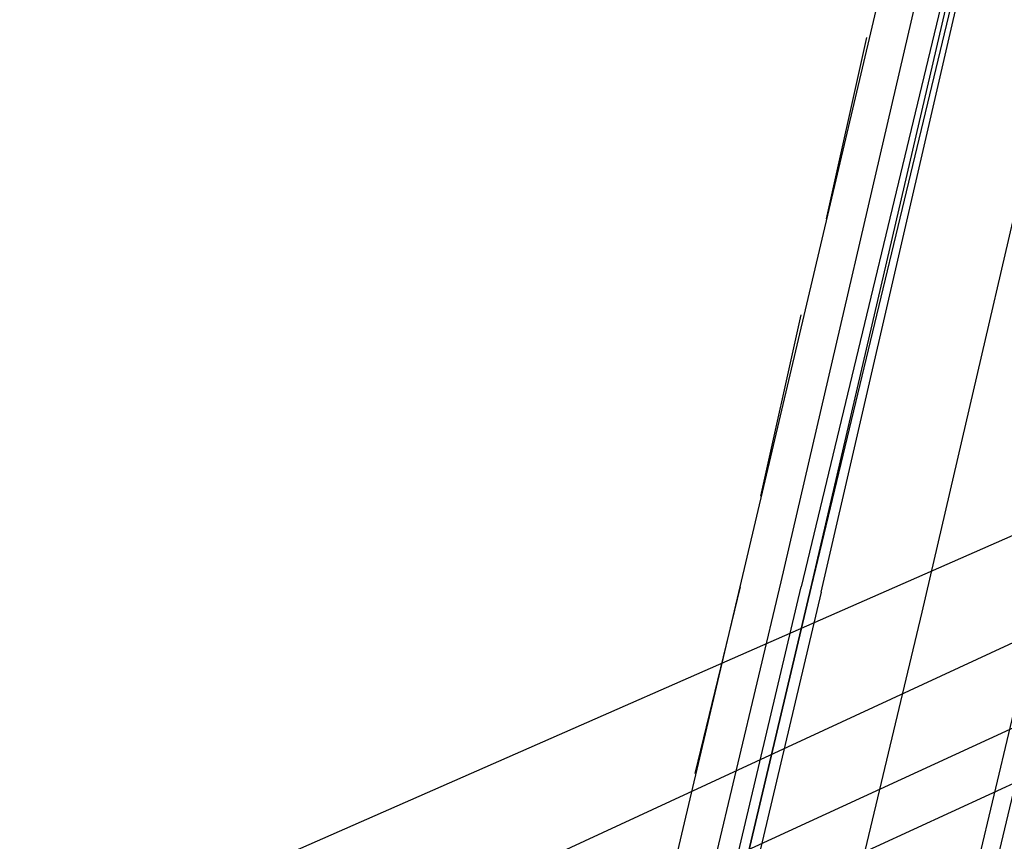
# Model space of a CAD drawing. Header units: feet. Extents: x -79 to 198, y -22 to 181.
# Tile 37 of 256: x 85.13 to 87.74, y 16.92 to 19.09. Entities that reach past the tile are written whole.
import ezdxf

# ---------------------------------------------------------------- set-up
doc = ezdxf.new("R2010")
doc.units = ezdxf.units.FT
doc.layers.add('A-LINEA', color=7, linetype='CONTINUOUS')

msp = doc.modelspace()

# ---------------------------------------------------------------- linework, layer by layer
at = {"layer": 'A-LINEA'}
for p, q in [((67.6863, 8.1531), (121.5282, 33.0731)), ((67.2638, 7.8013), (121.7722, 32.846)), ((67.2173, 7.6394), (121.8893, 32.7413)), ((64.6373, 7.5663), (121.8893, 32.7279)), ((87.16, 14.5111), (90.12, 27.0044)), ((86.6267, 15.8444), (88.3467, 23.1378)), ((87.3867, 15.6711), (89.1067, 22.9511)), ((87.2667, 18.5644), (87.3733, 19.0444)), ((87.0933, 17.8311), (87.2, 18.3111)), ((87.1467, 17.6044), (86.76, 15.9778)), ((86.92, 17.0978), (87.04, 17.5911))]:
    msp.add_line(p, q, dxfattribs=at)
for points in [[(67.2267, 7.6444), (67.2667, 7.8178), (67.76, 9.9244), (68.1067, 9.9378), (69.9867, 17.8978), (72.5733, 17.2844), (72.7333, 17.9244), (80.72, 16.0444), (83.12, 15.4711), (87.16, 14.5111), (90.12, 27.0044), (94.6533, 25.9244), (94.8133, 26.5778), (97.52, 25.9378), (103.5333, 24.5111), (107.3733, 40.7511), (107.64, 40.6978), (108.9733, 40.3778), (112.68, 39.4978), (119.16, 37.9644), (119.2267, 38.2978), (125.3067, 36.8578)], [(87.2533, 17.5778), (87.6533, 19.3111), (87.64, 19.3111), (87.2267, 17.5911), (87.6267, 19.3111), (87.6133, 19.3244), (87.6133, 19.3111), (87.2, 17.5911)], [(87.56, 19.2711), (87.56, 19.2578), (87.5333, 19.2711), (87.1467, 17.6044)], [(87.0933, 15.7378), (87.52, 17.5244), (87.9067, 19.1911)], [(87.2533, 17.5778), (86.8533, 15.8844), (86.84, 15.8844), (86.8267, 15.8844), (86.8267, 15.8978), (87.2267, 17.5911), (86.8267, 15.8978), (86.8267, 15.8844), (86.8133, 15.8978), (86.8, 15.8978), (87.2, 17.5911)]]:
    msp.add_lwpolyline(points, dxfattribs=at)

doc.saveas('drawing.dxf')
